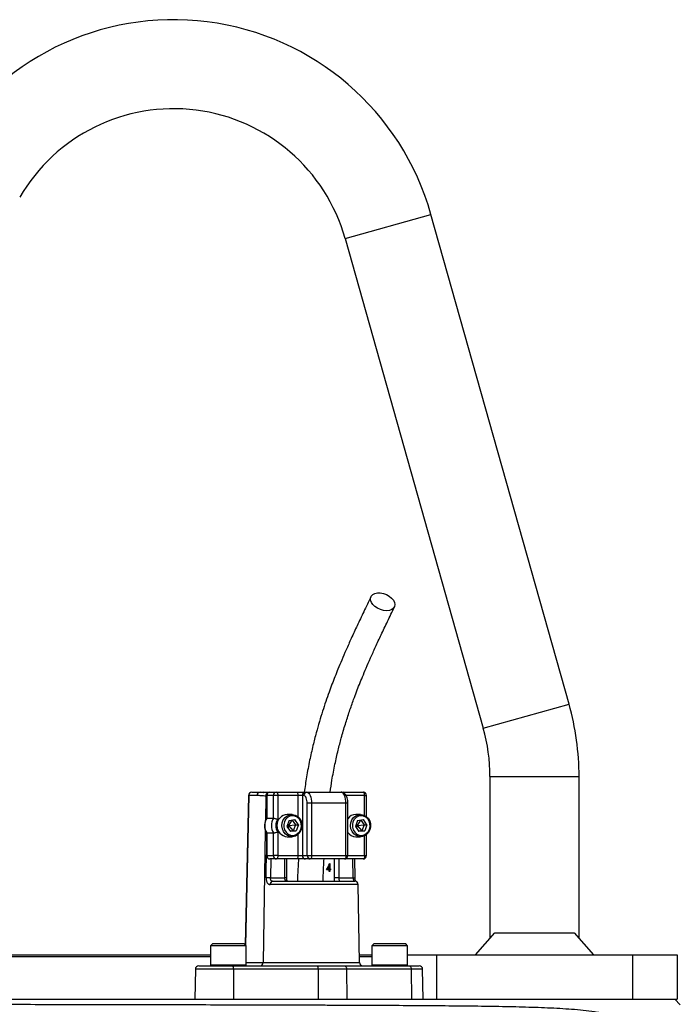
# Model space of a CAD drawing. Header units: millimetres. Extents: x 1178 to 5848, y 850 to 6158.
# Tile 17 of 17: x 2156 to 2749, y 5274 to 6158. Entities that reach past the tile are written whole.
import ezdxf

# ---------------------------------------------------------------- set-up
doc = ezdxf.new("R2010")
doc.units = ezdxf.units.MM
doc.header["$LTSCALE"] = 2

msp = doc.modelspace()

# ---------------------------------------------------------------- linework, layer by layer
at = {"color": 8, "linetype": 'Continuous', "lineweight": 25}
for p, q in [((2447.89, 5961.76), (2524.9, 5983.46)), ((2571.89, 5521.76), (2648.9, 5543.46)), ((2577.89, 5478.36), (2657.89, 5478.36)), ((2361.28, 5461.41), (2358.4, 5326.85)), ((2376.59, 5460.88), (2376.24, 5438.72)), ((2377.23, 5460.88), (2376.59, 5460.88)), ((2377.51, 5461.36), (2377.23, 5461.36)), ((2405.54, 5442.38), (2405.54, 5461.36)), ((2465.35, 5461.36), (2448.67, 5461.36)), ((2465.35, 5443.54), (2465.35, 5461.36)), ((2465.35, 5461.36), (2467.09, 5461.36)), ((2450.28, 5454.36), (2448.55, 5454.36)), ((2376.11, 5430.32), (2374.22, 5311.3)), ((2405.54, 5407.36), (2405.54, 5426.33)), ((2465.35, 5407.36), (2465.35, 5425.17)), ((2377.51, 5407.36), (2377.23, 5407.36)), ((2448.55, 5407.36), (2450.28, 5407.36)), ((2450.28, 5407.36), (2465.35, 5407.36)), ((2465.35, 5407.36), (2467.09, 5407.36)), ((2381.05, 5404.36), (2380.78, 5387.36)), ((2393.61, 5387.36), (2393.61, 5404.36)), ((2438.14, 5387.36), (2438.14, 5404.36)), ((2442.25, 5404.36), (2442.25, 5387.36)), ((2455.08, 5387.36), (2454.81, 5404.36)), ((2395.34, 5387.36), (2393.61, 5387.36)), ((2459.59, 5381.41), (2380.38, 5381.41)), ((2326.89, 5309.16), (2328.39, 5309.16)), ((2328.39, 5309.16), (2358.89, 5309.16)), ((2358.89, 5311.3), (2374.22, 5311.3)), ((2374.22, 5311.3), (2460.82, 5311.3)), ((2471.9, 5309.16), (2473.4, 5309.16)), ((2473.4, 5309.16), (2503.9, 5309.16)), ((2347.53, 5305.41), (2313.36, 5305.41)), ((2517.43, 5305.41), (2507.26, 5305.41))]:
    msp.add_line(p, q, dxfattribs=at)
at = {"color": 7, "linetype": 'Continuous', "lineweight": 25}
for p, q in [((2648.9, 5543.46), (2524.9, 5983.46)), ((2447.89, 5961.76), (2571.89, 5521.76)), ((2577.89, 5478.36), (2577.89, 5333.06)), ((2657.89, 5333.06), (2657.89, 5478.36)), ((2361, 5461.42), (2358.12, 5327.12)), ((2368.68, 5461.41), (2361.28, 5461.41)), ((2364, 5464.36), (2371.39, 5464.36)), ((2371.39, 5464.36), (2380.23, 5464.36)), ((2377.23, 5461.36), (2377.23, 5440.89)), ((2377.51, 5461.36), (2377.51, 5440.99)), ((2383.42, 5461.36), (2377.51, 5461.36)), ((2380.23, 5464.36), (2386.14, 5464.36)), ((2383.42, 5440.99), (2383.42, 5461.36)), ((2387.41, 5461.36), (2383.42, 5461.36)), ((2386.14, 5464.36), (2404.27, 5464.36)), ((2387.41, 5461.36), (2387.41, 5440.01)), ((2405.54, 5461.36), (2387.41, 5461.36)), ((2404.27, 5464.36), (2412.24, 5464.36)), ((2409.52, 5461.36), (2405.54, 5461.36)), ((2410.79, 5461.36), (2409.52, 5461.36)), ((2409.52, 5461.36), (2409.52, 5407.36)), ((2412.24, 5464.36), (2413.51, 5464.36)), ((2413.51, 5464.36), (2444.32, 5464.36)), ((2444.3, 5464.36), (2445.96, 5464.36)), ((2445.96, 5464.36), (2464.09, 5464.36)), ((2467.09, 5442.45), (2467.09, 5461.36)), ((2417.74, 5454.36), (2413.75, 5454.36)), ((2413.75, 5407.36), (2413.75, 5454.36)), ((2417.74, 5454.36), (2417.74, 5407.36)), ((2448.55, 5454.36), (2417.74, 5454.36)), ((2448.55, 5407.36), (2448.55, 5454.36)), ((2450.28, 5407.36), (2450.28, 5454.36)), ((2377.51, 5440.99), (2383.42, 5440.99)), ((2400.13, 5444.36), (2395.78, 5444.36)), ((2461.76, 5444.36), (2457.41, 5444.36)), ((2397.45, 5438.94), (2395.45, 5433.6)), ((2395.45, 5433.6), (2398.63, 5429.02)), ((2395.64, 5434.12), (2396.88, 5434.36)), ((2396.27, 5435.79), (2396.88, 5434.36)), ((2396.88, 5434.36), (2396.54, 5432.03)), ((2399.86, 5439.29), (2396.88, 5434.36)), ((2396.88, 5434.36), (2403.29, 5435.11)), ((2396.88, 5434.36), (2401.29, 5429.77)), ((2397.45, 5438.94), (2402.64, 5439.69)), ((2400.34, 5439.35), (2403.29, 5435.11)), ((2403.29, 5435.11), (2401.29, 5429.77)), ((2405.83, 5435.11), (2402.64, 5439.69)), ((2403.29, 5435.11), (2405.83, 5435.11)), ((2405.83, 5435.11), (2403.82, 5429.77)), ((2459.08, 5438.94), (2457.08, 5433.6)), ((2457.08, 5433.6), (2460.26, 5429.02)), ((2457.27, 5434.12), (2458.51, 5434.36)), ((2457.9, 5435.79), (2458.51, 5434.36)), ((2458.51, 5434.36), (2458.17, 5432.03)), ((2461.49, 5439.29), (2458.51, 5434.36)), ((2458.51, 5434.36), (2464.92, 5435.11)), ((2458.51, 5434.36), (2462.92, 5429.77)), ((2459.08, 5438.94), (2464.27, 5439.69)), ((2461.97, 5439.35), (2464.92, 5435.11)), ((2464.92, 5435.11), (2462.92, 5429.77)), ((2467.46, 5435.11), (2464.27, 5439.69)), ((2464.92, 5435.11), (2467.46, 5435.11)), ((2467.46, 5435.11), (2465.45, 5429.77)), ((2377.23, 5427.82), (2377.23, 5407.36)), ((2377.51, 5427.72), (2383.42, 5427.72)), ((2377.51, 5427.72), (2377.51, 5407.36)), ((2383.42, 5407.36), (2383.42, 5427.72)), ((2387.41, 5428.7), (2387.41, 5407.36)), ((2395.78, 5424.36), (2400.13, 5424.36)), ((2401.29, 5429.77), (2398.4, 5429.36)), ((2403.82, 5429.77), (2398.63, 5429.02)), ((2401.29, 5429.77), (2403.82, 5429.77)), ((2457.41, 5424.36), (2461.76, 5424.36)), ((2462.92, 5429.77), (2460.03, 5429.36)), ((2465.45, 5429.77), (2460.26, 5429.02)), ((2462.92, 5429.77), (2465.45, 5429.77)), ((2467.09, 5407.36), (2467.09, 5426.26)), ((2377.51, 5407.36), (2383.42, 5407.36)), ((2387.41, 5407.36), (2383.42, 5407.36)), ((2387.41, 5407.36), (2405.54, 5407.36)), ((2405.54, 5407.36), (2409.52, 5407.36)), ((2409.52, 5407.36), (2413.75, 5407.36)), ((2413.75, 5407.36), (2417.74, 5407.36)), ((2417.74, 5407.36), (2448.55, 5407.36)), ((2386.14, 5404.36), (2380.23, 5404.36)), ((2404.27, 5404.36), (2386.14, 5404.36)), ((2395.34, 5387.36), (2395.34, 5404.36)), ((2412.24, 5404.36), (2404.27, 5404.36)), ((2416.47, 5404.36), (2412.24, 5404.36)), ((2447.28, 5404.36), (2416.47, 5404.36)), ((2433.62, 5395.44), (2433.62, 5398.48)), ((2434.04, 5398.48), (2433.62, 5398.48)), ((2433.96, 5400.29), (2434.04, 5400.29)), ((2434.04, 5400.29), (2434.04, 5395.44)), ((2464.09, 5404.36), (2447.28, 5404.36)), ((2456.81, 5387.4), (2456.54, 5404.36)), ((2380.78, 5387.36), (2393.61, 5387.36)), ((2433.62, 5394.73), (2431.14, 5394.73)), ((2432.12, 5395.44), (2433.62, 5395.44)), ((2433.02, 5394.73), (2433.23, 5395.44)), ((2434.04, 5395.44), (2433.62, 5395.44)), ((2433.62, 5393.11), (2433.62, 5394.73)), ((2434.04, 5394.73), (2433.62, 5394.73)), ((2434.04, 5393.11), (2433.62, 5393.11)), ((2434.04, 5395.44), (2434.55, 5395.44)), ((2434.04, 5394.73), (2434.04, 5393.11)), ((2434.55, 5394.73), (2434.04, 5394.73)), ((2434.55, 5395.44), (2434.55, 5394.73)), ((2442.25, 5387.36), (2438.14, 5387.36)), ((2442.25, 5387.36), (2455.08, 5387.36)), ((2382.76, 5384.36), (2456.6, 5384.36)), ((2460.82, 5311.3), (2459.59, 5381.41)), ((2564.85, 5318.36), (2582.41, 5338.15)), ((2582.41, 5338.15), (2653.37, 5338.15)), ((2653.37, 5338.15), (2670.94, 5318.36)), ((2328.89, 5328.36), (2326.89, 5326.36)), ((2326.89, 5326.36), (2326.89, 5309.16)), ((2328.39, 5326.36), (2326.89, 5326.36)), ((2358.89, 5326.36), (2328.39, 5326.36)), ((2328.89, 5328.36), (2330.2, 5328.36)), ((2330.2, 5328.36), (2356.89, 5328.36)), ((2358.89, 5326.36), (2356.89, 5328.36)), ((2358.89, 5309.16), (2358.89, 5326.36)), ((2473.9, 5328.36), (2471.9, 5326.36)), ((2471.9, 5326.36), (2471.9, 5309.16)), ((2473.4, 5326.36), (2471.9, 5326.36)), ((2503.9, 5326.36), (2473.4, 5326.36)), ((2473.9, 5328.36), (2475.21, 5328.36)), ((2475.21, 5328.36), (2501.9, 5328.36)), ((2503.9, 5326.36), (2501.9, 5328.36)), ((2503.9, 5309.16), (2503.9, 5326.36)), ((2137.96, 5318.36), (2227.89, 5318.36)), ((2227.89, 5316.36), (2137.96, 5316.36)), ((2227.89, 5318.36), (2326.89, 5318.36)), ((2326.89, 5316.36), (2227.89, 5316.36)), ((2460.7, 5318.36), (2471.9, 5318.36)), ((2471.9, 5316.36), (2460.73, 5316.36)), ((2503.9, 5318.36), (2529.89, 5318.36)), ((2529.89, 5318.36), (2529.89, 5278.36)), ((2529.89, 5318.36), (2705.89, 5318.36)), ((2705.89, 5318.36), (2705.89, 5278.36)), ((2705.89, 5318.36), (2745.89, 5318.36)), ((2745.89, 5318.36), (2745.89, 5278.36)), ((2316.36, 5308.36), (2347.06, 5308.36)), ((2347.06, 5308.36), (2423.02, 5308.36)), ((2423.02, 5308.36), (2447.21, 5308.36)), ((2447.21, 5308.36), (2505.29, 5308.36)), ((2505.29, 5308.36), (2514.43, 5308.36)), ((2313.36, 5305.41), (2312.89, 5278.36)), ((2347.53, 5305.41), (2347.6, 5278.36)), ((2423.49, 5305.41), (2347.53, 5305.41)), ((2423.49, 5305.41), (2423.56, 5278.36)), ((2449.17, 5305.41), (2423.49, 5305.41)), ((2449.17, 5305.41), (2449.48, 5278.36)), ((2507.26, 5305.41), (2449.17, 5305.41)), ((2507.26, 5305.41), (2507.57, 5278.36)), ((2517.9, 5278.36), (2517.43, 5305.41)), ((1791.39, 5278.36), (2740.01, 5278.36)), ((2740.01, 5278.36), (2745.89, 5278.36)), ((2748.82, 5273.43), (2743.89, 5278.36))]:
    msp.add_line(p, q, dxfattribs=at)
at = {"color": 7, "linetype": 'Continuous', "lineweight": 25, "flags": 128}
for points in [[(2485.07, 5627.38), (2482.37, 5627.63), (2479.62, 5628.37), (2476.99, 5629.55), (2474.65, 5631.09), (2472.75, 5632.91), (2471.4, 5634.88), (2470.69, 5636.88), (2470.67, 5638.79), (2471.33, 5640.48), (2472.63, 5641.86), (2474.5, 5642.82), (2476.81, 5643.32), (2479.43, 5643.32), (2482.17, 5642.82), (2484.89, 5641.86), (2487.39, 5640.48), (2489.53, 5638.79), (2491.17, 5636.88), (2492.2, 5634.88), (2492.57, 5632.91), (2492.25, 5631.09), (2491.26, 5629.55), (2489.66, 5628.37), (2487.55, 5627.63), (2485.07, 5627.38)], [(2386.14, 5464.36), (2386.39, 5464.3), (2386.63, 5464.13), (2386.85, 5463.85), (2387.04, 5463.48), (2387.2, 5463.02), (2387.31, 5462.5), (2387.39, 5461.94), (2387.41, 5461.36)], [(2404.27, 5464.36), (2404.52, 5464.3), (2404.75, 5464.13), (2404.97, 5463.85), (2405.17, 5463.48), (2405.32, 5463.02), (2405.44, 5462.5), (2405.51, 5461.94), (2405.54, 5461.36)], [(2413.75, 5454.36), (2413.69, 5455.72), (2413.52, 5457.03), (2413.25, 5458.24), (2412.88, 5459.31), (2412.43, 5460.18), (2411.92, 5460.82), (2411.37, 5461.22), (2410.79, 5461.36)], [(2413.51, 5464.36), (2414.33, 5464.16), (2415.13, 5463.59), (2415.86, 5462.67), (2416.5, 5461.43), (2417.02, 5459.91), (2417.41, 5458.18), (2417.66, 5456.31), (2417.74, 5454.36)], [(2448.55, 5454.36), (2448.47, 5456.31), (2448.23, 5458.18), (2447.84, 5459.91), (2447.31, 5461.43), (2446.67, 5462.67), (2445.94, 5463.59), (2445.15, 5464.16), (2444.32, 5464.36)], [(2465.35, 5461.36), (2465.33, 5461.94), (2465.26, 5462.5), (2465.14, 5463.02), (2464.98, 5463.48), (2464.79, 5463.85), (2464.57, 5464.13), (2464.33, 5464.3), (2464.09, 5464.36)], [(2408.5, 5430.52), (2407.26, 5428.17), (2405.48, 5426.28), (2403.31, 5424.99), (2400.9, 5424.39), (2398.44, 5424.53), (2396.1, 5425.4), (2394.06, 5426.93), (2392.47, 5429.02), (2391.45, 5431.5), (2391.07, 5434.19), (2391.36, 5436.89), (2392.31, 5439.41), (2393.84, 5441.55), (2395.83, 5443.16), (2398.14, 5444.11), (2400.6, 5444.34), (2403.02, 5443.83), (2405.23, 5442.62), (2407.07, 5440.79), (2408.38, 5438.49), (2409.09, 5435.88), (2409.13, 5433.16), (2408.5, 5430.52)], [(2408.01, 5430.98), (2408.57, 5433.41), (2408.49, 5435.91), (2407.77, 5438.29), (2406.48, 5440.35), (2404.71, 5441.92), (2402.61, 5442.88), (2400.36, 5443.15), (2398.12, 5442.71), (2396.09, 5441.59), (2394.43, 5439.88), (2393.27, 5437.73), (2392.71, 5435.3), (2392.79, 5432.8), (2393.51, 5430.42), (2394.8, 5428.36), (2396.57, 5426.79), (2398.66, 5425.83), (2400.92, 5425.56), (2403.15, 5426), (2405.18, 5427.12), (2406.85, 5428.83), (2408.01, 5430.98)], [(2470.13, 5430.52), (2468.89, 5428.17), (2467.11, 5426.28), (2464.94, 5424.99), (2462.53, 5424.39), (2460.06, 5424.53), (2457.73, 5425.4), (2455.69, 5426.93), (2454.1, 5429.02), (2453.08, 5431.5), (2452.7, 5434.19), (2452.99, 5436.89), (2453.94, 5439.41), (2455.46, 5441.55), (2457.46, 5443.16), (2459.77, 5444.11), (2462.23, 5444.34), (2464.65, 5443.83), (2466.86, 5442.62), (2468.69, 5440.79), (2470.01, 5438.49), (2470.72, 5435.88), (2470.76, 5433.16), (2470.13, 5430.52)], [(2469.63, 5430.98), (2470.2, 5433.41), (2470.12, 5435.91), (2469.4, 5438.29), (2468.11, 5440.35), (2466.34, 5441.92), (2464.24, 5442.88), (2461.99, 5443.15), (2459.75, 5442.71), (2457.72, 5441.59), (2456.06, 5439.88), (2454.9, 5437.73), (2454.34, 5435.3), (2454.42, 5432.8), (2455.13, 5430.42), (2456.43, 5428.36), (2458.2, 5426.79), (2460.29, 5425.83), (2462.55, 5425.56), (2464.78, 5426), (2466.81, 5427.12), (2468.48, 5428.83), (2469.63, 5430.98)], [(2387.41, 5407.36), (2387.39, 5406.77), (2387.31, 5406.21), (2387.2, 5405.69), (2387.04, 5405.23), (2386.85, 5404.86), (2386.63, 5404.58), (2386.39, 5404.41), (2386.14, 5404.36)], [(2405.54, 5407.36), (2405.51, 5406.77), (2405.44, 5406.21), (2405.32, 5405.69), (2405.17, 5405.23), (2404.97, 5404.86), (2404.75, 5404.58), (2404.52, 5404.41), (2404.27, 5404.36)], [(2417.74, 5407.36), (2417.71, 5406.77), (2417.64, 5406.21), (2417.52, 5405.69), (2417.37, 5405.23), (2417.17, 5404.86), (2416.95, 5404.58), (2416.72, 5404.41), (2416.47, 5404.36)], [(2448.55, 5407.36), (2448.53, 5406.77), (2448.45, 5406.21), (2448.34, 5405.69), (2448.18, 5405.23), (2447.99, 5404.86), (2447.77, 5404.58), (2447.53, 5404.41), (2447.28, 5404.36)], [(2465.35, 5407.36), (2465.33, 5406.77), (2465.26, 5406.21), (2465.14, 5405.69), (2464.98, 5405.23), (2464.79, 5404.86), (2464.57, 5404.58), (2464.33, 5404.41), (2464.09, 5404.36)], [(2447.21, 5308.36), (2447.59, 5308.3), (2447.95, 5308.13), (2448.29, 5307.86), (2448.59, 5307.5), (2448.83, 5307.05), (2449.01, 5306.54), (2449.13, 5305.99), (2449.17, 5305.41)], [(2505.29, 5308.36), (2505.67, 5308.3), (2506.03, 5308.13), (2506.37, 5307.86), (2506.67, 5307.5), (2506.91, 5307.05), (2507.1, 5306.54), (2507.21, 5305.99), (2507.26, 5305.41)]]:
    msp.add_lwpolyline(points, dxfattribs=at)
at = {"color": 8, "linetype": 'Continuous', "lineweight": 25, "flags": 128}
msp.add_lwpolyline([(2376.9, 5387.41), (2376.99, 5393.41), (2377.23, 5408.17)], dxfattribs=at)
at = {"color": 7, "linetype": 'Continuous', "lineweight": 25}
for centre, radius, start, end in [((2293.89, 5918.36), 240, 15.7388, 149.80838), ((2293.89, 5918.36), 160, 15.7388, 149.80838), ((2417.89, 5478.36), 240, 0, 15.7388), ((2417.89, 5478.36), 160, 0, 15.7388), ((2364, 5461.36), 3, 90, 178.77507), ((2364.14, 5461.49), 2.86, 92.88871, 181.74273), ((2371.54, 5461.49), 2.86, 92.88871, 181.74273), ((2380.23, 5461.36), 3, 90, 180), ((2380.37, 5461.49), 2.87, 92.95214, 182.67534), ((2386.29, 5461.49), 2.87, 92.95214, 182.67534), ((2412.39, 5461.49), 2.87, 92.95214, 182.67534), ((2413.66, 5461.49), 2.87, 92.95214, 182.67534), ((2464.09, 5461.36), 3, 0, 90), ((2388.7, 5434.36), 13.01, 149.35759, 210.64241), ((2394.62, 5434.36), 13.01, 149.35759, 210.64241), ((2396.56, 5434.36), 10.03, 94.44131, 265.55869), ((2457.55, 5435.54), 8.82, 90.92235, 145.46399), ((2395.3, 5434.36), 9.71, 144.35015, 215.64985), ((2457.54, 5433.15), 8.8, 214.46509, 269.14856), ((2380.23, 5407.36), 3, 180, 270), ((2380.37, 5407.22), 2.87, 177.32466, 267.04786), ((2386.29, 5407.22), 2.87, 177.32466, 267.04786), ((2412.39, 5407.22), 2.87, 177.32466, 267.04786), ((2416.62, 5407.22), 2.87, 177.32466, 267.04786), ((2447.28, 5407.36), 3, 270, 0), ((2464.09, 5407.36), 3, 270, 0), ((2374.92, 5096.78), 290.63, 88.84506, 89.61134), ((2383.1, 5381.65), 2.73, 97.24729, 185.01145), ((2456.6, 5381.36), 3, 1, 90), ((2316.36, 5305.36), 3, 90, 179), ((2327.69, 5309.16), 0.8, 180, 270), ((2342.51, 5306.12), 5.07, 351.9567, 26.20767), ((2358.09, 5309.16), 0.8, 270, 360), ((2371.36, 5311.22), 2.86, 272.88871, 1.74273), ((2418.47, 5306.12), 5.07, 351.9567, 26.20767), ((2463.82, 5311.36), 3, 181, 270), ((2472.7, 5309.16), 0.8, 180, 270), ((2503.1, 5309.16), 0.8, 270, 360), ((2514.43, 5305.36), 3, 1, 90)]:
    msp.add_arc(centre, radius, start, end, dxfattribs=at)
at = {"color": 8, "linetype": 'Continuous', "lineweight": 25}
for centre, radius, start, end in [((2361.32, 5465.91), 4.5, 265.8098, 269.3878), ((2379.58, 5460.92), 2.99, 117.38485, 180.62466), ((2445.72, 5463.22), 1.16, 14.85155, 77.93265), ((2455.05, 5420.14), 32.79, 270.052, 273.07957)]:
    msp.add_arc(centre, radius, start, end, dxfattribs=at)
at = {"color": 7, "linetype": 'Continuous', "lineweight": 25}
for centre, major_axis, ratio, start_param, end_param in [((2415.39, 5408.94), (15.01, 33.95), 0.551639, 4.532611, 4.701369), ((2415.39, 5407.87), (15, 33.98), 0.551424, 4.587895, 4.679441)]:
    msp.add_ellipse(centre, major_axis=major_axis, ratio=ratio, start_param=start_param, end_param=end_param, dxfattribs=at)
for points, knots in [([(2471.05, 5639.99), (2468.87, 5635.46), (2464.71, 5626.8), (2458.79, 5614.33), (2453.52, 5602.93), (2448.89, 5592.6), (2444.92, 5583.42), (2441.57, 5575.4), (2438.68, 5568.19), (2436.01, 5561.29), (2433.27, 5553.9), (2430.43, 5545.83), (2427.52, 5537.02), (2424.64, 5527.67), (2421.74, 5517.43), (2418.78, 5505.89), (2415.83, 5492.67), (2413.16, 5478.71), (2411.8, 5468.94), (2411.17, 5464.35)], [0, 0, 0, 0, 0.090222, 0.17229, 0.24624, 0.312087, 0.369827, 0.418595, 0.459896, 0.500031, 0.541038, 0.588709, 0.637549, 0.687605, 0.740191, 0.799154, 0.864649, 0.936584, 1, 1, 1, 1]), ([(2434.39, 5464.34), (2434.9, 5467.97), (2436.12, 5476.56), (2438.57, 5489.13), (2441.41, 5501.71), (2444.53, 5513.71), (2447.92, 5525.35), (2451.65, 5536.88), (2455.03, 5546.5), (2458.03, 5554.52), (2460.66, 5561.27), (2463.54, 5568.38), (2466.87, 5576.32), (2470.78, 5585.29), (2475.27, 5595.26), (2480.35, 5606.19), (2486.03, 5618.14), (2490.02, 5626.44), (2492.11, 5630.78)], [0, 0, 0, 0, 0.0524457, 0.124414, 0.1898431, 0.2487238, 0.3182256, 0.3845082, 0.4487768, 0.490856, 0.5320444, 0.5753348, 0.626664, 0.6862068, 0.7526998, 0.8271625, 0.9096042, 1, 1, 1, 1]), ([(2376.59, 5460.88), (2375.93, 5460.88), (2375.27, 5460.91), (2373.95, 5460.99), (2373.29, 5461.06), (2371.31, 5461.26), (2370, 5461.41), (2368.68, 5461.41)], [0, 0, 0, 0, 0.25, 0.25, 0.5, 0.5, 1, 1, 1, 1]), ([(2371.39, 5464.36), (2372.37, 5464.31), (2373.5, 5464.25), (2374.53, 5464.17), (2374.67, 5464.16)], [0, 0, 0, 0, 0.865545, 1, 1, 1, 1]), ([(2378.7, 5463.88), (2377.98, 5463.94), (2376.72, 5464.03), (2375.19, 5464.2), (2374.55, 5464.28)], [0, 0, 0, 0, 0.579011, 1, 1, 1, 1]), ([(2450.28, 5454.36), (2450.27, 5454.79), (2450.25, 5456.04), (2449.97, 5458.08), (2449.33, 5460.32), (2448.39, 5462.12), (2447.16, 5463.42), (2445.79, 5464.21), (2444.79, 5464.31), (2444.32, 5464.36)], [0, 0, 0, 0, 0.0886511, 0.2573352, 0.430857, 0.6162321, 0.7576722, 0.8869197, 1, 1, 1, 1]), ([(2377.25, 5440.92), (2377.17, 5440.78), (2376.58, 5439.9), (2375.86, 5438.03), (2375.34, 5435.31), (2375.45, 5432.53), (2376.07, 5429.94), (2376.88, 5428.47), (2377.26, 5427.79)], [0, 0, 0, 0, 0.035333, 0.2329, 0.431487, 0.631089, 0.83139, 1, 1, 1, 1]), ([(2377.51, 5440.99), (2377.37, 5440.99), (2377.22, 5440.98), (2377.25, 5440.93), (2377.25, 5440.92)], [0, 0, 0, 0, 0.874771, 1, 1, 1, 1]), ([(2383.42, 5440.99), (2383.51, 5440.99), (2383.61, 5440.98), (2383.85, 5440.96), (2383.99, 5440.94), (2384.43, 5440.87), (2384.78, 5440.8), (2385.52, 5440.62), (2385.92, 5440.51), (2386.69, 5440.28), (2387.07, 5440.15), (2387.41, 5440.01)], [0, 0, 0, 0, 0.125, 0.125, 0.25, 0.25, 0.5, 0.5, 0.75, 0.75, 1, 1, 1, 1]), ([(2377.51, 5427.72), (2377.37, 5427.72), (2377.22, 5427.73), (2377.25, 5427.78), (2377.25, 5427.79)], [0, 0, 0, 0, 0.873602, 1, 1, 1, 1]), ([(2383.42, 5427.72), (2383.51, 5427.72), (2383.61, 5427.73), (2383.85, 5427.75), (2383.99, 5427.77), (2384.43, 5427.84), (2384.78, 5427.91), (2385.52, 5428.09), (2385.92, 5428.2), (2386.69, 5428.43), (2387.07, 5428.57), (2387.41, 5428.7)], [0, 0, 0, 0, 0.125, 0.125, 0.25, 0.25, 0.5, 0.5, 0.75, 0.75, 1, 1, 1, 1]), ([(2405.94, 5404.53), (2405.67, 5399.73), (2405.3, 5393.02), (2405.05, 5386.28), (2404.98, 5384.36)], [0, 0, 0, 0, 0.71512, 1, 1, 1, 1]), ([(2427.99, 5384.36), (2428.06, 5386.2), (2428.31, 5392.88), (2428.68, 5399.54), (2428.95, 5404.35)], [0, 0, 0, 0, 0.275869, 1, 1, 1, 1]), ([(2376.9, 5387.41), (2376.89, 5386.99), (2376.9, 5386.59), (2376.98, 5385.78), (2377.04, 5385.39), (2377.2, 5384.65), (2377.3, 5384.3), (2377.54, 5383.64), (2377.68, 5383.34), (2378, 5382.8), (2378.17, 5382.56), (2378.55, 5382.14), (2378.75, 5381.97), (2379.19, 5381.69), (2379.42, 5381.58), (2379.89, 5381.44), (2380.13, 5381.41), (2380.38, 5381.41)], [0, 0, 0, 0, 0.125, 0.125, 0.25, 0.25, 0.375, 0.375, 0.5, 0.5, 0.625, 0.625, 0.75, 0.75, 0.875, 0.875, 1, 1, 1, 1]), ([(2382.76, 5384.36), (2382.45, 5384.36), (2382.16, 5384.42), (2381.78, 5384.64), (2381.66, 5384.72), (2381.45, 5384.93), (2381.35, 5385.06), (2381.09, 5385.47), (2380.96, 5385.81), (2380.8, 5386.55), (2380.77, 5386.95), (2380.78, 5387.36)], [0, 0, 0, 0, 0.25, 0.25, 0.375, 0.375, 0.5, 0.5, 0.75, 0.75, 1, 1, 1, 1]), ([(2396.13, 5384.36), (2395.76, 5384.36), (2395.42, 5384.41), (2394.94, 5384.61), (2394.79, 5384.69), (2394.52, 5384.89), (2394.39, 5385.01), (2394.17, 5385.29), (2394.07, 5385.44), (2393.9, 5385.77), (2393.83, 5385.95), (2393.67, 5386.52), (2393.61, 5386.93), (2393.61, 5387.36)], [0, 0, 0, 0, 0.25, 0.25, 0.375, 0.375, 0.5, 0.5, 0.625, 0.625, 0.75, 0.75, 1, 1, 1, 1]), ([(2396.13, 5384.36), (2396.13, 5384.36), (2396.12, 5384.35), (2396.11, 5384.34), (2395.85, 5384.68), (2395.59, 5385.34), (2395.38, 5386.26), (2395.36, 5386.98), (2395.35, 5387.36)], [0, 0, 0, 0, 0.207092, 0.403172, 0.541874, 0.68089, 0.832751, 1, 1, 1, 1]), ([(2442.25, 5387.36), (2442.25, 5387.15), (2442.25, 5386.94), (2442.27, 5386.53), (2442.28, 5386.33), (2442.32, 5385.95), (2442.33, 5385.78), (2442.37, 5385.44), (2442.38, 5385.29), (2442.42, 5384.88), (2442.43, 5384.67), (2442.39, 5384.41), (2442.34, 5384.36), (2442.27, 5384.36)], [0, 0, 0, 0, 0.125, 0.125, 0.25, 0.25, 0.375, 0.375, 0.5, 0.5, 0.75, 0.75, 1, 1, 1, 1]), ([(2455.08, 5387.36), (2455.08, 5387.15), (2455.1, 5386.95), (2455.13, 5386.56), (2455.15, 5386.37), (2455.21, 5386), (2455.24, 5385.82), (2455.3, 5385.49), (2455.34, 5385.34), (2455.44, 5384.92), (2455.51, 5384.71), (2455.6, 5384.43), (2455.63, 5384.36), (2455.64, 5384.36)], [0, 0, 0, 0, 0.125, 0.125, 0.25, 0.25, 0.375, 0.375, 0.5, 0.5, 0.75, 0.75, 1, 1, 1, 1]), ([(2457.27, 5384.24), (2457.21, 5384.44), (2457.06, 5384.95), (2456.86, 5386.07), (2456.83, 5386.97), (2456.82, 5387.41)], [0, 0, 0, 0, 0.2541359, 0.644592, 1, 1, 1, 1]), ([(1788.06, 5274.27), (1794.59, 5274.26), (1801.37, 5274.25), (1815.43, 5274.24), (1822.7, 5274.23), (1845.25, 5274.21), (1861.25, 5274.19), (1886.72, 5274.16), (1895.45, 5274.15), (1906.68, 5274.14), (1908.95, 5274.13), (1913.5, 5274.13), (1915.79, 5274.12), (1922.7, 5274.12), (1927.35, 5274.11), (1950.75, 5274.08), (1970.08, 5274.06), (2009.92, 5274.01), (2030.43, 5273.98), (2056.82, 5273.94), (2062.13, 5273.94), (2072.84, 5273.92), (2078.24, 5273.91), (2094.44, 5273.89), (2105.28, 5273.87), (2137.91, 5273.82), (2159.81, 5273.79), (2203.9, 5273.72), (2226.1, 5273.68), (2251.23, 5273.63), (2254.03, 5273.63), (2259.61, 5273.62), (2262.4, 5273.61), (2270.74, 5273.59), (2276.28, 5273.58), (2292.84, 5273.55), (2303.8, 5273.52), (2336.44, 5273.45), (2357.89, 5273.4), (2389.59, 5273.31), (2400.08, 5273.28), (2415.69, 5273.23), (2420.87, 5273.21), (2431.2, 5273.18), (2436.32, 5273.16), (2461.66, 5273.06), (2481.2, 5272.97), (2518.81, 5272.75), (2536.89, 5272.62), (2558.6, 5272.39), (2562.89, 5272.34), (2571.4, 5272.23), (2575.61, 5272.17), (2588.08, 5271.97), (2596.15, 5271.81), (2607.93, 5271.52), (2611.8, 5271.41), (2619.44, 5271.16), (2623.21, 5271.02), (2634.36, 5270.55), (2641.58, 5270.18), (2652.13, 5269.44), (2655.61, 5269.16), (2662.5, 5268.5), (2665.91, 5268.12), (2671.03, 5267.42), (2672.73, 5267.17), (2676.15, 5266.59), (2677.87, 5266.27), (2681.33, 5265.54), (2683.08, 5265.14), (2686.65, 5264.17), (2688.46, 5263.62), (2690.35, 5262.94)], [0, 0, 0, 0, 0.03125, 0.03125, 0.0625, 0.0625, 0.125, 0.125, 0.15625, 0.15625, 0.164062, 0.164062, 0.171875, 0.171875, 0.1875, 0.1875, 0.25, 0.25, 0.3125, 0.3125, 0.328125, 0.328125, 0.34375, 0.34375, 0.375, 0.375, 0.4375, 0.4375, 0.5, 0.5, 0.507812, 0.507812, 0.515625, 0.515625, 0.53125, 0.53125, 0.5625, 0.5625, 0.625, 0.625, 0.65625, 0.65625, 0.671875, 0.671875, 0.6875, 0.6875, 0.75, 0.75, 0.8125, 0.8125, 0.828125, 0.828125, 0.84375, 0.84375, 0.875, 0.875, 0.890625, 0.890625, 0.90625, 0.90625, 0.9375, 0.9375, 0.953125, 0.953125, 0.96875, 0.96875, 0.976563, 0.976563, 0.984375, 0.984375, 0.992188, 0.992188, 1, 1, 1, 1])]:
    msp.add_open_spline(points, degree=3, knots=knots, dxfattribs=at)
at = {"color": 8, "linetype": 'Continuous', "lineweight": 25}
msp.add_open_spline([(2438.38, 5384.36), (2438.32, 5384.69), (2438.17, 5385.61), (2438.15, 5386.68), (2438.14, 5387.36)], degree=3, knots=[0, 0, 0, 0, 0.365246, 1, 1, 1, 1], dxfattribs=at)

doc.saveas('drawing.dxf')
